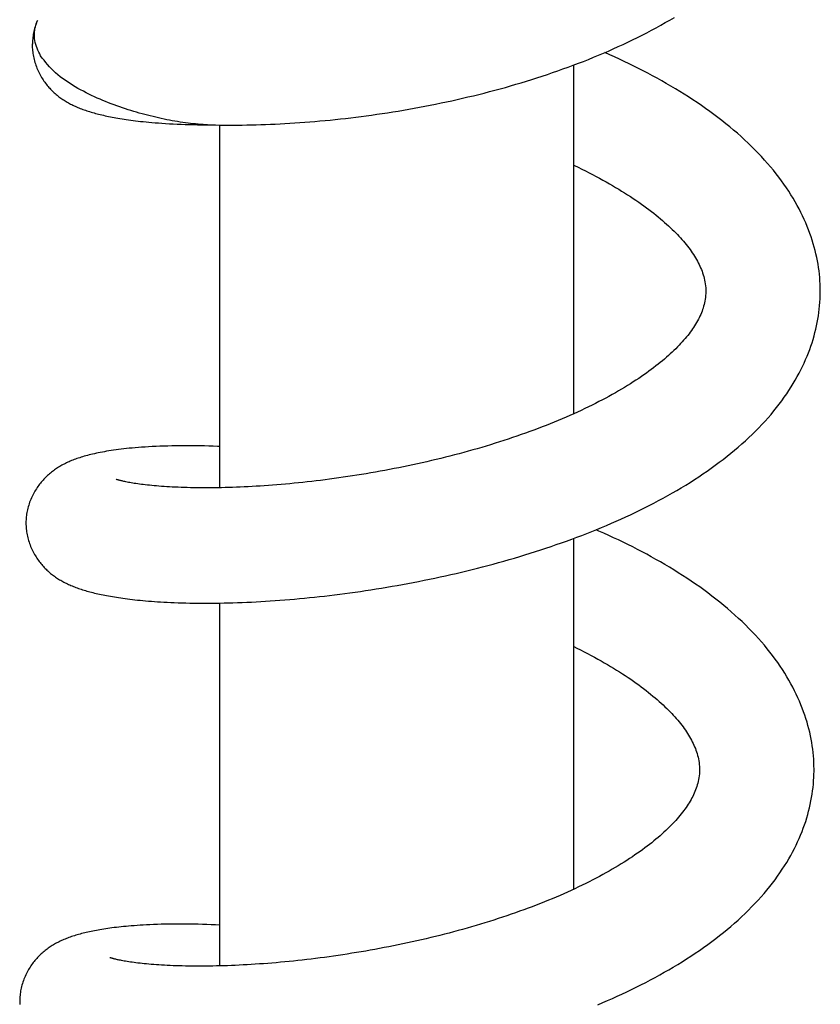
# Model space of a CAD drawing. Header units: millimetres. Extents: x 160 to 318, y 73 to 291.
# Tile 54 of 129: x 189.85 to 193.69, y 144.37 to 149.1. Entities that reach past the tile are written whole.
import ezdxf

# ---------------------------------------------------------------- set-up
doc = ezdxf.new("R2010")
doc.units = ezdxf.units.MM
doc.header["$LTSCALE"] = 30.734
doc.layers.get('0').update_dxf_attribs({"linetype": 'CONTINUOUS'})

msp = doc.modelspace()

# ---------------------------------------------------------------- linework, layer by layer
at = {"color": 7, "linetype": 'Continuous'}
for p, q in [((189.9087, 148.9881), (189.9086, 148.9831)), ((192.5096, 147.2073), (192.5096, 148.8826)), ((190.7408, 148.5949), (190.7597, 148.5948)), ((190.7501, 148.5951), (190.7672, 148.5947)), ((190.8096, 146.8516), (190.8096, 148.5939)), ((192.5096, 144.9233), (192.5096, 146.6087)), ((190.8096, 144.5545), (190.8096, 146.2976))]:
    msp.add_line(p, q, dxfattribs=at)
for points in [[(189.9328, 149.0955), (189.9318, 149.0932), (189.929, 149.0863), (189.9264, 149.0793), (189.9239, 149.0722), (189.9217, 149.0651), (189.9196, 149.058), (189.9177, 149.0509), (189.9159, 149.0438), (189.9144, 149.0367), (189.9131, 149.0297), (189.9119, 149.0226), (189.9109, 149.0156), (189.9101, 149.0087), (189.9094, 149.0018), (189.909, 148.9949), (189.9087, 148.9881)], [(190.7672, 148.5947), (190.788, 148.5942), (190.8089, 148.5939), (190.83, 148.5937), (190.8512, 148.5936), (190.8726, 148.5935), (190.8943, 148.5937), (190.9162, 148.5939), (190.9383, 148.5942), (190.9606, 148.5947), (190.9831, 148.5952), (191.0058, 148.5959), (191.0286, 148.5967), (191.0517, 148.5976), (191.0749, 148.5986), (191.0982, 148.5998), (191.1217, 148.6011), (191.1454, 148.6025), (191.1691, 148.604), (191.1931, 148.6056), (191.2171, 148.6074), (191.2413, 148.6093), (191.2655, 148.6113), (191.2899, 148.6135), (191.3143, 148.6157), (191.3389, 148.6181), (191.3635, 148.6207), (191.3881, 148.6233), (191.4128, 148.6261), (191.4376, 148.629), (191.4624, 148.632), (191.4874, 148.6352), (191.5124, 148.6385), (191.5375, 148.642), (191.5627, 148.6455), (191.5881, 148.6493), (191.6135, 148.6532), (191.639, 148.6572), (191.6646, 148.6613), (191.6903, 148.6657), (191.716, 148.6701), (191.7418, 148.6747), (191.7676, 148.6795), (191.7935, 148.6844), (191.8193, 148.6894), (191.8452, 148.6946), (191.8712, 148.6999), (191.8971, 148.7054), (191.923, 148.711), (191.9488, 148.7168), (191.9747, 148.7227), (192.0005, 148.7287), (192.0263, 148.7349), (192.0521, 148.7412), (192.0778, 148.7477), (192.1034, 148.7543), (192.129, 148.7611), (192.1545, 148.768), (192.18, 148.7751), (192.2055, 148.7823), (192.2308, 148.7897), (192.2561, 148.7972), (192.2814, 148.8049), (192.3066, 148.8127), (192.3317, 148.8207), (192.3568, 148.8289), (192.3819, 148.8372), (192.4068, 148.8457), (192.4318, 148.8543), (192.4566, 148.8632), (192.4814, 148.8721), (192.5061, 148.8813), (192.5306, 148.8906), (192.5551, 148.9), (192.5794, 148.9096), (192.6035, 148.9194), (192.6275, 148.9293), (192.6513, 148.9393), (192.675, 148.9496), (192.6985, 148.9599), (192.7219, 148.9705), (192.7451, 148.9812), (192.7683, 148.992), (192.7913, 149.0031), (192.8141, 149.0144), (192.8368, 149.0258), (192.8594, 149.0374), (192.8818, 149.0492), (192.9041, 149.0612), (192.9262, 149.0734), (192.9482, 149.0858), (192.9699, 149.0983), (192.9916, 149.1111)], [(189.908, 148.9835), (189.908, 148.9787), (189.9081, 148.972), (189.9084, 148.9652), (189.9088, 148.9584), (189.9094, 148.9515), (189.9102, 148.9445), (189.9112, 148.9376), (189.9123, 148.9305), (189.9136, 148.9235), (189.9151, 148.9164), (189.9168, 148.9093), (189.9187, 148.9022), (189.9207, 148.8951), (189.923, 148.8881), (189.9254, 148.881), (189.9279, 148.8741), (189.9306, 148.8672), (189.9335, 148.8604), (189.9365, 148.8537), (189.9396, 148.8472), (189.9428, 148.8408), (189.9462, 148.8345), (189.9497, 148.8283), (189.9532, 148.8223), (189.9568, 148.8164), (189.9605, 148.8107), (189.9643, 148.8052), (189.9681, 148.7998), (189.972, 148.7946), (189.9759, 148.7895), (189.9799, 148.7845), (189.9839, 148.7797), (189.988, 148.775), (189.9921, 148.7704), (189.9962, 148.766), (190.0004, 148.7616), (190.0047, 148.7574), (190.009, 148.7532), (190.0134, 148.7492), (190.0178, 148.7452), (190.0223, 148.7413), (190.0269, 148.7375), (190.0315, 148.7338), (190.0362, 148.7301), (190.041, 148.7266), (190.0458, 148.7231), (190.0507, 148.7196), (190.0557, 148.7163), (190.0607, 148.713), (190.0658, 148.7098), (190.071, 148.7067), (190.0762, 148.7036), (190.0815, 148.7007), (190.0868, 148.6977), (190.0922, 148.6949), (190.0977, 148.6921), (190.1033, 148.6894), (190.1089, 148.6867), (190.1146, 148.6841), (190.1205, 148.6815), (190.1264, 148.679), (190.1324, 148.6765), (190.1385, 148.6741), (190.1446, 148.6717), (190.1509, 148.6693), (190.1572, 148.667), (190.1637, 148.6648), (190.1702, 148.6626), (190.1769, 148.6604), (190.1837, 148.6583), (190.1905, 148.6562), (190.1975, 148.6541), (190.2046, 148.6521), (190.2119, 148.6501), (190.2192, 148.6481), (190.2267, 148.6462), (190.2343, 148.6443), (190.2421, 148.6424), (190.2501, 148.6406), (190.2581, 148.6387), (190.2664, 148.6369), (190.2748, 148.6352), (190.2833, 148.6334), (190.2921, 148.6317), (190.3011, 148.63), (190.3102, 148.6284), (190.3196, 148.6267), (190.3292, 148.6251), (190.3391, 148.6235), (190.3492, 148.6219), (190.3596, 148.6204), (190.3703, 148.6189), (190.3813, 148.6174), (190.3925, 148.6159), (190.4042, 148.6145), (190.4161, 148.613), (190.4285, 148.6116), (190.4413, 148.6103), (190.4546, 148.6089), (190.4685, 148.6076), (190.4829, 148.6063), (190.498, 148.605), (190.5139, 148.6038), (190.5306, 148.6026), (190.5482, 148.6014), (190.5666, 148.6003), (190.5855, 148.5993), (190.6046, 148.5984), (190.6238, 148.5976), (190.6431, 148.5969), (190.6624, 148.5963), (190.6818, 148.5958), (190.7013, 148.5954), (190.7209, 148.5951), (190.7408, 148.5949)], [(193.6924, 147.7853), (193.6925, 147.7966), (193.6923, 147.8128), (193.6918, 147.8289), (193.6909, 147.8451), (193.6897, 147.8612), (193.6882, 147.8774), (193.6863, 147.8935), (193.6841, 147.9097), (193.6815, 147.9259), (193.6786, 147.9421), (193.6754, 147.9584), (193.6718, 147.9747), (193.6678, 147.9911), (193.6635, 148.0075), (193.6588, 148.0239), (193.6537, 148.0404), (193.6482, 148.057), (193.6424, 148.0736), (193.6362, 148.0903), (193.6295, 148.107), (193.6225, 148.1238), (193.6151, 148.1406), (193.6073, 148.1574), (193.599, 148.1743), (193.5903, 148.1912), (193.5813, 148.2081), (193.5717, 148.225), (193.5618, 148.2419), (193.5514, 148.2589), (193.5406, 148.2758), (193.5294, 148.2927), (193.5178, 148.3096), (193.5057, 148.3264), (193.4933, 148.3432), (193.4805, 148.3599), (193.4672, 148.3765), (193.4535, 148.393), (193.4395, 148.4095), (193.425, 148.4259), (193.4101, 148.4422), (193.3947, 148.4585), (193.3789, 148.4748), (193.3627, 148.4909), (193.3461, 148.507), (193.3291, 148.5229), (193.3117, 148.5387), (193.2941, 148.5543), (193.2761, 148.5698), (193.2577, 148.5852), (193.2391, 148.6003), (193.2202, 148.6153), (193.201, 148.6302), (193.1816, 148.6448), (193.1619, 148.6593), (193.1419, 148.6735), (193.1218, 148.6876), (193.1014, 148.7015), (193.0808, 148.7152), (193.06, 148.7288), (193.039, 148.7421), (193.0178, 148.7553), (192.9964, 148.7683), (192.9749, 148.7811), (192.9531, 148.7938), (192.9312, 148.8063), (192.9091, 148.8186), (192.8869, 148.8307), (192.8646, 148.8426), (192.8421, 148.8543), (192.8195, 148.8659), (192.7968, 148.8773), (192.774, 148.8885), (192.7511, 148.8996), (192.728, 148.9105), (192.7047, 148.9213), (192.6813, 148.9319), (192.6581, 148.9423)], [(192.5096, 148.4007), (192.5117, 148.3997), (192.5297, 148.3911), (192.5474, 148.3824), (192.5649, 148.3737), (192.5822, 148.3649), (192.5992, 148.3561), (192.6159, 148.3473), (192.6323, 148.3385), (192.6483, 148.3297), (192.6641, 148.321), (192.6795, 148.3122), (192.6947, 148.3035), (192.7095, 148.2947), (192.7242, 148.2859), (192.7386, 148.277), (192.7528, 148.2682), (192.7668, 148.2593), (192.7806, 148.2503), (192.7941, 148.2414), (192.8074, 148.2324), (192.8204, 148.2234), (192.8332, 148.2144), (192.8456, 148.2055), (192.8578, 148.1965), (192.8697, 148.1876), (192.8813, 148.1787), (192.8927, 148.1699), (192.9037, 148.1611), (192.9144, 148.1523), (192.9249, 148.1436), (192.9351, 148.1349), (192.945, 148.1262), (192.9545, 148.1177), (192.9638, 148.1092), (192.9729, 148.1007), (192.9816, 148.0923), (192.99, 148.084), (192.9982, 148.0758), (193.006, 148.0677), (193.0136, 148.0596), (193.0209, 148.0516), (193.0281, 148.0436), (193.035, 148.0356), (193.0418, 148.0275), (193.0484, 148.0195), (193.0547, 148.0114), (193.0609, 148.0034), (193.0668, 147.9954), (193.0725, 147.9875), (193.0779, 147.9796), (193.0831, 147.9718), (193.0882, 147.9639), (193.093, 147.9561), (193.0976, 147.9482), (193.102, 147.9404), (193.1062, 147.9325), (193.1103, 147.9245), (193.1141, 147.9165), (193.1178, 147.9084), (193.1212, 147.9002), (193.1244, 147.8919), (193.1274, 147.8836), (193.1302, 147.8751), (193.1327, 147.8666), (193.135, 147.8579), (193.137, 147.8491), (193.1387, 147.8402), (193.1402, 147.831), (193.1413, 147.8215), (193.1421, 147.8116), (193.1425, 147.8014), (193.1425, 147.7924)], [(193.1425, 147.7924), (193.1423, 147.7844), (193.1417, 147.7749), (193.1408, 147.7656), (193.1396, 147.7567), (193.1381, 147.748), (193.1364, 147.7395), (193.1345, 147.7312), (193.1323, 147.7231), (193.1299, 147.715), (193.1272, 147.7071), (193.1244, 147.6992), (193.1213, 147.6914), (193.118, 147.6837), (193.1145, 147.676), (193.1108, 147.6683), (193.1068, 147.6606), (193.1027, 147.6528), (193.0983, 147.6451), (193.0937, 147.6374), (193.0889, 147.6298), (193.0839, 147.6221), (193.0788, 147.6145), (193.0734, 147.6069), (193.0678, 147.5992), (193.062, 147.5915), (193.0559, 147.5837), (193.0496, 147.5759), (193.043, 147.568), (193.0362, 147.5601), (193.0291, 147.5521), (193.0218, 147.5441), (193.0142, 147.536), (193.0063, 147.5278), (192.9982, 147.5196), (192.9898, 147.5114), (192.9812, 147.5031), (192.9722, 147.4948), (192.9631, 147.4865), (192.9537, 147.4781), (192.944, 147.4698), (192.9342, 147.4614), (192.9241, 147.4531), (192.9137, 147.4448), (192.9031, 147.4364), (192.8922, 147.428), (192.881, 147.4196), (192.8695, 147.4111), (192.8577, 147.4026), (192.8456, 147.394), (192.8331, 147.3854), (192.8204, 147.3768), (192.8074, 147.3682), (192.7941, 147.3596), (192.7805, 147.3509), (192.7666, 147.3423), (192.7524, 147.3336), (192.738, 147.325), (192.7232, 147.3163), (192.7082, 147.3077), (192.693, 147.2991), (192.6775, 147.2906), (192.6618, 147.2821), (192.6458, 147.2736), (192.6296, 147.2651), (192.613, 147.2567), (192.5962, 147.2483), (192.5791, 147.2399), (192.5617, 147.2315), (192.5441, 147.2231), (192.5262, 147.2149), (192.5081, 147.2067), (192.4899, 147.1985), (192.4714, 147.1905), (192.4528, 147.1825), (192.4341, 147.1746), (192.4151, 147.1668), (192.396, 147.159), (192.3766, 147.1513), (192.357, 147.1437), (192.3373, 147.1361), (192.3173, 147.1287), (192.2972, 147.1212), (192.2768, 147.1139), (192.2564, 147.1066), (192.2357, 147.0995), (192.215, 147.0924), (192.1941, 147.0854), (192.1731, 147.0785), (192.152, 147.0717), (192.1307, 147.065), (192.1094, 147.0584), (192.088, 147.0519), (192.0666, 147.0455), (192.045, 147.0392), (192.0234, 147.033), (192.0017, 147.027), (191.9799, 147.021), (191.958, 147.0151), (191.9361, 147.0093), (191.9141, 147.0036), (191.892, 146.9981), (191.8699, 146.9926), (191.8477, 146.9872), (191.8254, 146.9819), (191.8031, 146.9767), (191.7807, 146.9717), (191.7583, 146.9667), (191.7359, 146.9618), (191.7134, 146.9571), (191.6909, 146.9524), (191.6684, 146.9478), (191.6459, 146.9434), (191.6234, 146.939), (191.6009, 146.9348), (191.5785, 146.9307), (191.5561, 146.9267), (191.5338, 146.9228), (191.5115, 146.919), (191.4894, 146.9153), (191.4673, 146.9118), (191.4452, 146.9083), (191.4233, 146.905), (191.4014, 146.9017), (191.3796, 146.8986), (191.3578, 146.8956), (191.3361, 146.8927), (191.3145, 146.8898), (191.2929, 146.8871), (191.2715, 146.8845), (191.2501, 146.882), (191.2288, 146.8796), (191.2076, 146.8773), (191.1865, 146.8751), (191.1655, 146.873), (191.1446, 146.871), (191.1238, 146.8691), (191.1032, 146.8673), (191.0828, 146.8656), (191.0624, 146.864), (191.0423, 146.8625), (191.0223, 146.8611), (191.0025, 146.8597), (190.983, 146.8585), (190.9636, 146.8574), (190.9444, 146.8564), (190.9255, 146.8555), (190.9068, 146.8546), (190.8883, 146.8539), (190.87, 146.8532), (190.852, 146.8527), (190.8342, 146.8522), (190.8166, 146.8518), (190.7992, 146.8514), (190.782, 146.8512), (190.765, 146.8511), (190.7482, 146.851), (190.7317, 146.851), (190.7154, 146.8511), (190.6993, 146.8512), (190.6835, 146.8514), (190.6679, 146.8517), (190.6527, 146.8521), (190.6377, 146.8525), (190.6229, 146.853), (190.6085, 146.8536), (190.5944, 146.8542), (190.5806, 146.8549), (190.5671, 146.8556), (190.5539, 146.8564), (190.5411, 146.8573), (190.5286, 146.8581), (190.5165, 146.8591), (190.5047, 146.86), (190.4933, 146.861), (190.4822, 146.8621), (190.4714, 146.8632), (190.461, 146.8643), (190.451, 146.8654), (190.4413, 146.8666), (190.432, 146.8677), (190.423, 146.8689), (190.4143, 146.8701), (190.406, 146.8714), (190.398, 146.8726), (190.3903, 146.8738), (190.3831, 146.8751), (190.3762, 146.8763), (190.3697, 146.8775), (190.3637, 146.8787), (190.358, 146.8798), (190.3527, 146.8809), (190.3478, 146.882), (190.3433, 146.883), (190.3391, 146.884), (190.3352, 146.885), (190.3316, 146.8859), (190.3284, 146.8868), (190.3255, 146.8876), (190.3228, 146.8883)], [(192.6891, 146.6807), (192.7122, 146.6908), (192.7351, 146.7011), (192.758, 146.7115), (192.7807, 146.7221), (192.8034, 146.7329), (192.8261, 146.7439), (192.8488, 146.7551), (192.8713, 146.7665), (192.8938, 146.7781), (192.9161, 146.79), (192.9383, 146.802), (192.9603, 146.8141), (192.9821, 146.8265), (193.0037, 146.839), (193.0251, 146.8516), (193.0463, 146.8645), (193.0673, 146.8775), (193.0881, 146.8908), (193.1086, 146.9042), (193.129, 146.9177), (193.149, 146.9315), (193.1688, 146.9454), (193.1883, 146.9595), (193.2075, 146.9737), (193.2264, 146.988), (193.2449, 147.0025), (193.2631, 147.0172), (193.281, 147.0319), (193.2985, 147.0468), (193.3158, 147.0619), (193.3327, 147.0771), (193.3493, 147.0925), (193.3656, 147.1081), (193.3815, 147.1238), (193.3971, 147.1396), (193.4124, 147.1556), (193.4273, 147.1717), (193.4417, 147.1879), (193.4558, 147.2042), (193.4694, 147.2206), (193.4826, 147.237), (193.4954, 147.2534), (193.5077, 147.2698), (193.5196, 147.2863), (193.5311, 147.3028), (193.5421, 147.3193), (193.5527, 147.3358), (193.5629, 147.3523), (193.5726, 147.3688), (193.5819, 147.3853), (193.5908, 147.4017), (193.5993, 147.418), (193.6073, 147.4344), (193.615, 147.4506), (193.6222, 147.4669), (193.6291, 147.4831), (193.6356, 147.4994), (193.6417, 147.5157), (193.6475, 147.5319), (193.6529, 147.5482), (193.658, 147.5645), (193.6627, 147.5807), (193.667, 147.5969), (193.671, 147.6131), (193.6747, 147.6293), (193.678, 147.6455), (193.681, 147.6617), (193.6836, 147.6778), (193.6859, 147.694), (193.6878, 147.7101), (193.6894, 147.7262), (193.6907, 147.7423), (193.6916, 147.7584), (193.6922, 147.7745), (193.6924, 147.7853)], [(190.8096, 147.0498), (190.7982, 147.0503), (190.7772, 147.051), (190.7565, 147.0516), (190.7359, 147.0522), (190.7155, 147.0526), (190.6953, 147.0529), (190.6753, 147.0531), (190.6556, 147.0532), (190.636, 147.0532), (190.6166, 147.053), (190.5973, 147.0528), (190.578, 147.0525), (190.5589, 147.052), (190.5398, 147.0515), (190.521, 147.0508), (190.5024, 147.05), (190.4843, 147.0491), (190.4667, 147.0482), (190.4497, 147.0471), (190.4334, 147.046), (190.4178, 147.0448), (190.4027, 147.0436), (190.3882, 147.0423), (190.3742, 147.0409), (190.3607, 147.0395), (190.3476, 147.038), (190.3348, 147.0365), (190.3224, 147.035), (190.3104, 147.0334), (190.2987, 147.0317), (190.2873, 147.03), (190.2762, 147.0283), (190.2654, 147.0265), (190.2549, 147.0247), (190.2447, 147.0228), (190.2348, 147.021), (190.2252, 147.019), (190.2159, 147.0171), (190.2068, 147.0151), (190.198, 147.013), (190.1894, 147.011), (190.181, 147.0089), (190.173, 147.0068), (190.1651, 147.0047), (190.1575, 147.0025), (190.1501, 147.0004), (190.1429, 146.9982), (190.1359, 146.9959), (190.1291, 146.9937), (190.1224, 146.9914), (190.1158, 146.989), (190.1093, 146.9866), (190.103, 146.9842), (190.0968, 146.9817), (190.0906, 146.9792), (190.0846, 146.9766), (190.0787, 146.9739), (190.073, 146.9712), (190.0673, 146.9685), (190.0616, 146.9656), (190.0561, 146.9628), (190.0506, 146.9598), (190.0453, 146.9568), (190.0399, 146.9537), (190.0347, 146.9505), (190.0295, 146.9472), (190.0244, 146.9439), (190.0193, 146.9405), (190.0143, 146.937), (190.0094, 146.9334), (190.0046, 146.9297), (189.9998, 146.926), (189.9951, 146.9222), (189.9905, 146.9183), (189.9859, 146.9143), (189.9814, 146.9102), (189.9769, 146.906), (189.9725, 146.9017), (189.9682, 146.8974), (189.964, 146.8929), (189.9597, 146.8883), (189.9556, 146.8836), (189.9515, 146.8788), (189.9474, 146.8738), (189.9434, 146.8686), (189.9394, 146.8634), (189.9355, 146.8579), (189.9316, 146.8523), (189.9278, 146.8466), (189.9241, 146.8407), (189.9205, 146.8346), (189.9169, 146.8284), (189.9135, 146.822), (189.9102, 146.8156), (189.907, 146.809), (189.9039, 146.8023), (189.901, 146.7954), (189.8982, 146.7885), (189.8956, 146.7815), (189.8932, 146.7745), (189.8909, 146.7674), (189.8888, 146.7603), (189.8869, 146.7532), (189.8852, 146.7462), (189.8837, 146.7391), (189.8823, 146.7321), (189.8812, 146.7251), (189.8802, 146.7181), (189.8794, 146.7112), (189.8788, 146.7043), (189.8783, 146.6974), (189.878, 146.6907), (189.8779, 146.6857)], [(190.3228, 146.8883), (190.3204, 146.889), (190.3183, 146.8897), (190.3165, 146.8903), (190.3149, 146.8908), (190.3136, 146.8913), (190.3125, 146.8916), (190.3116, 146.892), (190.3109, 146.8922), (190.3105, 146.8924), (190.3103, 146.8925)], [(189.8779, 146.6857), (189.8779, 146.6809), (189.878, 146.6742), (189.8783, 146.6674), (189.8787, 146.6606), (189.8793, 146.6537), (189.8801, 146.6468), (189.881, 146.6398), (189.8822, 146.6328), (189.8835, 146.6258), (189.885, 146.6187), (189.8867, 146.6117), (189.8885, 146.6046), (189.8905, 146.5975), (189.8928, 146.5904), (189.8951, 146.5834), (189.8977, 146.5765), (189.9004, 146.5696), (189.9033, 146.5628), (189.9062, 146.5562), (189.9094, 146.5496), (189.9126, 146.5432), (189.9159, 146.5369), (189.9194, 146.5308), (189.9229, 146.5248), (189.9265, 146.5189), (189.9302, 146.5132), (189.934, 146.5077), (189.9378, 146.5023), (189.9416, 146.497), (189.9456, 146.4919), (189.9495, 146.487), (189.9535, 146.4821), (189.9576, 146.4774), (189.9617, 146.4729), (189.9658, 146.4685), (189.97, 146.4641), (189.9742, 146.4599), (189.9784, 146.4558), (189.9828, 146.4518), (189.9871, 146.4479), (189.9915, 146.4441), (189.996, 146.4403), (190.0006, 146.4367), (190.0052, 146.4331), (190.0099, 146.4295), (190.0146, 146.4261), (190.0194, 146.4227), (190.0243, 146.4193), (190.0292, 146.4161), (190.0342, 146.4129), (190.0393, 146.4098), (190.0445, 146.4068), (190.0497, 146.4038), (190.0549, 146.4009), (190.0602, 146.3981), (190.0656, 146.3953), (190.0711, 146.3926), (190.0766, 146.3899), (190.0823, 146.3873), (190.088, 146.3847), (190.0938, 146.3822), (190.0997, 146.3798), (190.1056, 146.3773), (190.1117, 146.375), (190.1178, 146.3726), (190.1241, 146.3703), (190.1304, 146.3681), (190.1368, 146.3659), (190.1433, 146.3637), (190.15, 146.3616), (190.1567, 146.3595), (190.1635, 146.3574), (190.1705, 146.3554), (190.1776, 146.3534), (190.1848, 146.3515), (190.1921, 146.3495), (190.1996, 146.3476), (190.2073, 146.3457), (190.215, 146.3439), (190.223, 146.342), (190.2311, 146.3402), (190.2394, 146.3385), (190.2478, 146.3367), (190.2564, 146.335), (190.2653, 146.3333), (190.2743, 146.3316), (190.2835, 146.33), (190.293, 146.3283), (190.3026, 146.3267), (190.3125, 146.3252), (190.3227, 146.3236), (190.3331, 146.3221), (190.3437, 146.3206), (190.3546, 146.3191), (190.3658, 146.3177), (190.3773, 146.3163), (190.3891, 146.3149), (190.4011, 146.3135), (190.4135, 146.3122), (190.4262, 146.311), (190.4392, 146.3097), (190.4525, 146.3085), (190.4662, 146.3074), (190.4803, 146.3063), (190.4946, 146.3052), (190.5094, 146.3042), (190.5246, 146.3032), (190.5403, 146.3023), (190.5564, 146.3015), (190.573, 146.3007), (190.5902, 146.2999), (190.608, 146.2993), (190.6264, 146.2987), (190.6454, 146.2982), (190.6649, 146.2977), (190.6847, 146.2974), (190.7048, 146.2972), (190.7251, 146.2971), (190.7455, 146.297), (190.7661, 146.2971), (190.7868, 146.2973), (190.8077, 146.2976), (190.8289, 146.298), (190.8503, 146.2985), (190.8719, 146.2991), (190.8937, 146.2998), (190.9157, 146.3006), (190.9379, 146.3015), (190.9602, 146.3025), (190.9827, 146.3037), (191.0053, 146.3049), (191.0281, 146.3063), (191.0511, 146.3078), (191.0742, 146.3093), (191.0974, 146.311), (191.1208, 146.3128), (191.1443, 146.3148), (191.1679, 146.3168), (191.1916, 146.3189), (191.2153, 146.3212), (191.2392, 146.3236), (191.2631, 146.326), (191.2872, 146.3286), (191.3113, 146.3314), (191.3356, 146.3342), (191.36, 146.3371), (191.3845, 146.3402), (191.4091, 146.3434), (191.4339, 146.3468), (191.4588, 146.3502), (191.4838, 146.3538), (191.5089, 146.3575), (191.5341, 146.3614), (191.5594, 146.3654), (191.5847, 146.3695), (191.6102, 146.3737), (191.6357, 146.378), (191.6612, 146.3825), (191.6868, 146.3872), (191.7124, 146.3919), (191.7381, 146.3968), (191.7637, 146.4018), (191.7894, 146.4069), (191.8151, 146.4121), (191.8407, 146.4175), (191.8664, 146.423), (191.892, 146.4286), (191.9176, 146.4344), (191.9433, 146.4403), (191.9688, 146.4463), (191.9944, 146.4525), (192.0199, 146.4587), (192.0455, 146.4652), (192.071, 146.4717), (192.0965, 146.4784), (192.122, 146.4852), (192.1474, 146.4922), (192.1728, 146.4993), (192.1982, 146.5066), (192.2236, 146.5139), (192.2489, 146.5215), (192.2742, 146.5292), (192.2994, 146.537), (192.3246, 146.545), (192.3497, 146.5531), (192.3748, 146.5613), (192.3997, 146.5697), (192.4246, 146.5782), (192.4494, 146.5869), (192.474, 146.5957), (192.4985, 146.6046), (192.5229, 146.6137), (192.5472, 146.6229), (192.5713, 146.6322), (192.5952, 146.6417), (192.619, 146.6513), (192.6425, 146.661), (192.6659, 146.6708), (192.6891, 146.6807)], [(193.6623, 145.4875), (193.6624, 145.4988), (193.6622, 145.5149), (193.6617, 145.5311), (193.6608, 145.5472), (193.6596, 145.5633), (193.6581, 145.5795), (193.6562, 145.5956), (193.654, 145.6118), (193.6514, 145.628), (193.6485, 145.6442), (193.6453, 145.6605), (193.6417, 145.6768), (193.6377, 145.6931), (193.6334, 145.7096), (193.6287, 145.726), (193.6236, 145.7425), (193.6182, 145.7591), (193.6123, 145.7757), (193.6061, 145.7924), (193.5995, 145.8091), (193.5925, 145.8258), (193.5851, 145.8426), (193.5772, 145.8594), (193.569, 145.8762), (193.5603, 145.8931), (193.5513, 145.91), (193.5418, 145.9269), (193.5318, 145.9439), (193.5215, 145.9608), (193.5107, 145.9777), (193.4995, 145.9946), (193.4879, 146.0115), (193.4759, 146.0282), (193.4635, 146.045), (193.4507, 146.0616), (193.4375, 146.0781), (193.4239, 146.0946), (193.4099, 146.111), (193.3955, 146.1274), (193.3806, 146.1437), (193.3654, 146.1599), (193.3496, 146.1761), (193.3335, 146.1922), (193.317, 146.2082), (193.3, 146.2241), (193.2827, 146.2399), (193.2651, 146.2556), (193.2471, 146.2711), (193.2288, 146.2864), (193.2102, 146.3016), (193.1913, 146.3166), (193.1721, 146.3314), (193.1527, 146.3461), (193.133, 146.3605), (193.1132, 146.3748), (193.093, 146.3889), (193.0727, 146.4028), (193.0522, 146.4165), (193.0314, 146.43), (193.0105, 146.4433), (192.9893, 146.4565), (192.968, 146.4695), (192.9465, 146.4823), (192.9248, 146.495), (192.903, 146.5074), (192.8809, 146.5197), (192.8588, 146.5318), (192.8365, 146.5437), (192.814, 146.5555), (192.7915, 146.5671), (192.7688, 146.5785), (192.746, 146.5897), (192.723, 146.6008), (192.6999, 146.6117), (192.6767, 146.6225), (192.6533, 146.6332), (192.6297, 146.6437), (192.6155, 146.6499)], [(192.5096, 146.0884), (192.5237, 146.0814), (192.5411, 146.0727), (192.5583, 146.0639), (192.5753, 146.0551), (192.5919, 146.0463), (192.6081, 146.0375), (192.624, 146.0287), (192.6396, 146.02), (192.655, 146.0112), (192.67, 146.0024), (192.6848, 145.9936), (192.6994, 145.9848), (192.7138, 145.9759), (192.728, 145.967), (192.7419, 145.9581), (192.7556, 145.9491), (192.7691, 145.9401), (192.7823, 145.9312), (192.7952, 145.9222), (192.8079, 145.9132), (192.8203, 145.9042), (192.8324, 145.8953), (192.8442, 145.8864), (192.8557, 145.8775), (192.8669, 145.8686), (192.8778, 145.8598), (192.8885, 145.851), (192.8988, 145.8423), (192.9089, 145.8336), (192.9187, 145.825), (192.9282, 145.8165), (192.9373, 145.808), (192.9462, 145.7996), (192.9548, 145.7912), (192.9632, 145.7829), (192.9712, 145.7747), (192.979, 145.7666), (192.9865, 145.7585), (192.9938, 145.7505), (193.0009, 145.7425), (193.0077, 145.7344), (193.0144, 145.7264), (193.0209, 145.7183), (193.0272, 145.7103), (193.0332, 145.7023), (193.0391, 145.6943), (193.0446, 145.6864), (193.05, 145.6785), (193.0551, 145.6707), (193.0601, 145.6628), (193.0648, 145.6549), (193.0694, 145.647), (193.0737, 145.6391), (193.0779, 145.6311), (193.0819, 145.6231), (193.0856, 145.6151), (193.0891, 145.6071), (193.0925, 145.5989), (193.0955, 145.5908), (193.0984, 145.5826), (193.101, 145.5743), (193.1034, 145.566), (193.1055, 145.5575), (193.1074, 145.549), (193.109, 145.5403), (193.1103, 145.5314), (193.1113, 145.5223), (193.112, 145.5128), (193.1124, 145.5031), (193.1124, 145.4946)], [(193.1124, 145.4946), (193.1122, 145.4865), (193.1116, 145.4769), (193.1106, 145.4675), (193.1094, 145.4584), (193.1079, 145.4496), (193.1061, 145.4409), (193.1041, 145.4324), (193.1018, 145.4241), (193.0993, 145.4159), (193.0966, 145.4079), (193.0937, 145.3999), (193.0905, 145.392), (193.0872, 145.3842), (193.0836, 145.3765), (193.0798, 145.3688), (193.0759, 145.3611), (193.0717, 145.3535), (193.0673, 145.3459), (193.0628, 145.3383), (193.058, 145.3308), (193.053, 145.3232), (193.0479, 145.3156), (193.0425, 145.308), (193.0369, 145.3004), (193.0311, 145.2927), (193.025, 145.2849), (193.0186, 145.2771), (193.0121, 145.2692), (193.0052, 145.2613), (192.9981, 145.2534), (192.9908, 145.2454), (192.9832, 145.2373), (192.9754, 145.2292), (192.9673, 145.221), (192.9589, 145.2128), (192.9503, 145.2046), (192.9414, 145.1963), (192.9322, 145.188), (192.9228, 145.1797), (192.9132, 145.1713), (192.9033, 145.163), (192.8932, 145.1547), (192.8829, 145.1464), (192.8723, 145.1381), (192.8614, 145.1297), (192.8502, 145.1213), (192.8388, 145.1128), (192.827, 145.1044), (192.8149, 145.0958), (192.8025, 145.0873), (192.7899, 145.0787), (192.7769, 145.0701), (192.7636, 145.0615), (192.75, 145.0529), (192.7362, 145.0443), (192.7221, 145.0357), (192.7076, 145.027), (192.693, 145.0184), (192.678, 145.0099), (192.6629, 145.0013), (192.6475, 144.9928), (192.6319, 144.9844), (192.616, 144.9759), (192.5998, 144.9675), (192.5833, 144.959), (192.5665, 144.9506), (192.5493, 144.9422), (192.532, 144.9338), (192.5144, 144.9255), (192.4967, 144.9173), (192.4788, 144.9092), (192.4608, 144.9012), (192.4426, 144.8932), (192.4242, 144.8853), (192.4055, 144.8774), (192.3866, 144.8696), (192.3674, 144.8619), (192.3481, 144.8542), (192.3286, 144.8465), (192.3089, 144.839), (192.289, 144.8315), (192.2689, 144.8241), (192.2487, 144.8168), (192.2283, 144.8096), (192.2078, 144.8024), (192.1871, 144.7954), (192.1663, 144.7884), (192.1454, 144.7815), (192.1244, 144.7747), (192.1033, 144.768), (192.0821, 144.7615), (192.0608, 144.755), (192.0394, 144.7486), (192.018, 144.7423), (191.9965, 144.7362), (191.9749, 144.7301), (191.9533, 144.7241), (191.9316, 144.7183), (191.9098, 144.7125), (191.8879, 144.7068), (191.866, 144.7013), (191.844, 144.6958), (191.8219, 144.6905), (191.7998, 144.6852), (191.7776, 144.68), (191.7554, 144.6749), (191.7331, 144.67), (191.7107, 144.6651), (191.6883, 144.6603), (191.6659, 144.6556), (191.6434, 144.6511), (191.621, 144.6466), (191.5986, 144.6423), (191.5762, 144.638), (191.5539, 144.6339), (191.5316, 144.6299), (191.5094, 144.626), (191.4872, 144.6222), (191.465, 144.6185), (191.443, 144.6149), (191.421, 144.6114), (191.399, 144.608), (191.3771, 144.6048), (191.3553, 144.6016), (191.3336, 144.5986), (191.3119, 144.5956), (191.2903, 144.5928), (191.2688, 144.5901), (191.2474, 144.5874), (191.226, 144.5849), (191.2048, 144.5825), (191.1836, 144.5801), (191.1625, 144.5779), (191.1415, 144.5758), (191.1207, 144.5738), (191.1, 144.5718), (191.0794, 144.57), (191.059, 144.5683), (191.0387, 144.5667), (191.0186, 144.5651), (190.9986, 144.5637), (190.9789, 144.5624), (190.9593, 144.5611), (190.94, 144.56), (190.9208, 144.5589), (190.9019, 144.558), (190.8832, 144.5571), (190.8647, 144.5563), (190.8464, 144.5556), (190.8284, 144.555), (190.8106, 144.5545), (190.793, 144.5541), (190.7756, 144.5538), (190.7583, 144.5535), (190.7413, 144.5533), (190.7245, 144.5532), (190.7079, 144.5532), (190.6916, 144.5532), (190.6755, 144.5533), (190.6596, 144.5535), (190.644, 144.5538), (190.6287, 144.5541), (190.6136, 144.5545), (190.5989, 144.555), (190.5844, 144.5555), (190.5702, 144.5561), (190.5563, 144.5568), (190.5427, 144.5575), (190.5295, 144.5583), (190.5166, 144.5591), (190.504, 144.5599), (190.4917, 144.5608), (190.4798, 144.5618), (190.4683, 144.5628), (190.4571, 144.5638), (190.4462, 144.5649), (190.4357, 144.566), (190.4255, 144.5671), (190.4157, 144.5682), (190.4062, 144.5694), (190.3971, 144.5705), (190.3883, 144.5717), (190.3798, 144.573), (190.3717, 144.5742), (190.3639, 144.5754), (190.3564, 144.5767), (190.3494, 144.5779), (190.3428, 144.5791), (190.3367, 144.5802), (190.3311, 144.5813), (190.326, 144.5824), (190.3212, 144.5834), (190.3168, 144.5844), (190.3126, 144.5854), (190.3088, 144.5863), (190.3053, 144.5871), (190.302, 144.588), (190.299, 144.5888), (190.2962, 144.5895)], [(192.7857, 144.4411), (192.8085, 144.4523), (192.8313, 144.4637), (192.854, 144.4753), (192.8766, 144.4871), (192.899, 144.4991), (192.9211, 144.5113), (192.9432, 144.5236), (192.965, 144.5361), (192.9866, 144.5488), (193.008, 144.5617), (193.0292, 144.5748), (193.0503, 144.588), (193.071, 144.6014), (193.0916, 144.6151), (193.1119, 144.6288), (193.1319, 144.6428), (193.1517, 144.6569), (193.1711, 144.6712), (193.1902, 144.6856), (193.209, 144.7001), (193.2274, 144.7148), (193.2454, 144.7296), (193.2632, 144.7445), (193.2806, 144.7596), (193.2977, 144.7749), (193.3145, 144.7903), (193.3309, 144.8059), (193.3471, 144.8217), (193.3629, 144.8376), (193.3783, 144.8537), (193.3934, 144.8698), (193.4081, 144.8861), (193.4223, 144.9025), (193.4362, 144.919), (193.4496, 144.9355), (193.4625, 144.952), (193.475, 144.9685), (193.4871, 144.9851), (193.4987, 145.0017), (193.5099, 145.0184), (193.5207, 145.035), (193.531, 145.0516), (193.5409, 145.0682), (193.5503, 145.0847), (193.5593, 145.1013), (193.5679, 145.1178), (193.5761, 145.1342), (193.5838, 145.1506), (193.5912, 145.167), (193.5981, 145.1833), (193.6047, 145.1997), (193.6109, 145.2161), (193.6168, 145.2324), (193.6223, 145.2488), (193.6274, 145.2652), (193.6322, 145.2815), (193.6366, 145.2978), (193.6406, 145.3142), (193.6443, 145.3305), (193.6477, 145.3468), (193.6507, 145.363), (193.6533, 145.3793), (193.6557, 145.3955), (193.6576, 145.4118), (193.6593, 145.428), (193.6605, 145.4442), (193.6615, 145.4604), (193.6621, 145.4766), (193.6623, 145.4875)], [(190.8096, 144.7507), (190.8093, 144.7507), (190.7882, 144.7517), (190.7671, 144.7525), (190.7463, 144.7532), (190.7256, 144.7539), (190.705, 144.7544), (190.6846, 144.7548), (190.6644, 144.7551), (190.6445, 144.7553), (190.6247, 144.7554), (190.6052, 144.7554), (190.5857, 144.7552), (190.5663, 144.755), (190.5471, 144.7547), (190.5279, 144.7542), (190.5092, 144.7537), (190.491, 144.753), (190.4735, 144.7523), (190.4569, 144.7515), (190.441, 144.7506), (190.4258, 144.7497), (190.4112, 144.7488), (190.3972, 144.7477), (190.3838, 144.7467), (190.3708, 144.7456), (190.3584, 144.7445), (190.3463, 144.7433), (190.3346, 144.7421), (190.3232, 144.7409), (190.3122, 144.7396), (190.3014, 144.7383), (190.2909, 144.737), (190.2807, 144.7356), (190.2708, 144.7343), (190.2611, 144.7328), (190.2516, 144.7314), (190.2424, 144.7299), (190.2333, 144.7284), (190.2245, 144.7268), (190.2159, 144.7253), (190.2074, 144.7237), (190.1991, 144.722), (190.1909, 144.7204), (190.1829, 144.7187), (190.1751, 144.7169), (190.1674, 144.7151), (190.1598, 144.7133), (190.1524, 144.7115), (190.1451, 144.7096), (190.1379, 144.7077), (190.1308, 144.7057), (190.1239, 144.7037), (190.117, 144.7017), (190.1103, 144.6996), (190.1037, 144.6974), (190.0971, 144.6953), (190.0907, 144.693), (190.0843, 144.6907), (190.0781, 144.6884), (190.0719, 144.686), (190.0658, 144.6836), (190.0598, 144.681), (190.0539, 144.6785), (190.048, 144.6759), (190.0423, 144.6732), (190.0367, 144.6704), (190.0311, 144.6676), (190.0256, 144.6647), (190.0201, 144.6618), (190.0147, 144.6587), (190.0094, 144.6556), (190.0042, 144.6524), (189.999, 144.6492), (189.9939, 144.6458), (189.9888, 144.6424), (189.9839, 144.6389), (189.979, 144.6353), (189.9741, 144.6317), (189.9694, 144.628), (189.9647, 144.6241), (189.9601, 144.6202), (189.9555, 144.6162), (189.951, 144.6121), (189.9466, 144.608), (189.9422, 144.6037), (189.9379, 144.5993), (189.9336, 144.5948), (189.9294, 144.5903), (189.9253, 144.5856), (189.9212, 144.5807), (189.9171, 144.5757), (189.9131, 144.5706), (189.9091, 144.5653), (189.9052, 144.5599), (189.9013, 144.5543), (189.8976, 144.5485), (189.8938, 144.5426), (189.8902, 144.5366), (189.8867, 144.5304), (189.8833, 144.524), (189.88, 144.5176), (189.8768, 144.511), (189.8737, 144.5043), (189.8708, 144.4974), (189.868, 144.4905), (189.8654, 144.4836), (189.863, 144.4765), (189.8607, 144.4695), (189.8587, 144.4624), (189.8568, 144.4553), (189.8551, 144.4483), (189.8536, 144.4412), (189.8522, 144.4342), (189.8511, 144.4272), (189.8501, 144.4202), (189.8493, 144.4133), (189.8486, 144.4064), (189.8482, 144.3996), (189.8479, 144.3929), (189.8478, 144.3879)], [(190.2962, 144.5895), (190.2936, 144.5903), (190.2913, 144.5909), (190.2892, 144.5916), (190.2874, 144.5922), (190.2857, 144.5927), (190.2843, 144.5932), (190.2831, 144.5936), (190.2821, 144.5939), (190.2813, 144.5942), (190.2807, 144.5945), (190.2802, 144.5946), (190.2801, 144.5947)], [(192.6241, 144.3681), (192.6475, 144.378), (192.6708, 144.3881), (192.6939, 144.3983), (192.717, 144.4087), (192.7399, 144.4193), (192.7628, 144.4301), (192.7857, 144.4411)], [(189.8478, 144.3879), (189.8478, 144.3831), (189.8479, 144.3763), (189.8481, 144.3695)]]:
    msp.add_lwpolyline(points, dxfattribs=at)
at = {"color": 9, "linetype": 'Continuous'}
msp.add_open_spline([(189.9481, 148.9269), (189.9367, 148.9503), (189.915, 148.9945), (189.9183, 149.055), (189.9287, 149.0858), (189.9328, 149.0955)], degree=3, knots=[0, 0, 0, 0, 0.0781095, 0.1437029, 0.1753468, 0.1753468, 0.1753468, 0.1753468], dxfattribs=at)
at = {"color": 7, "linetype": 'Continuous'}
msp.add_open_spline([(190.75, 148.5948), (190.747, 148.595), (190.7116, 148.5975), (190.6414, 148.6031), (190.5395, 148.6217), (190.4341, 148.6469), (190.3268, 148.68), (190.2187, 148.722), (190.1143, 148.7751), (190.0182, 148.8394), (189.9693, 148.8974), (189.9482, 148.9269)], degree=3, knots=[0, 0, 0, 0, 0.0090746, 0.1065415, 0.2110739, 0.3194199, 0.4314204, 0.547882, 0.6666768, 0.7827461, 0.8917257, 0.8917257, 0.8917257, 0.8917257], dxfattribs=at)

doc.saveas('drawing.dxf')
